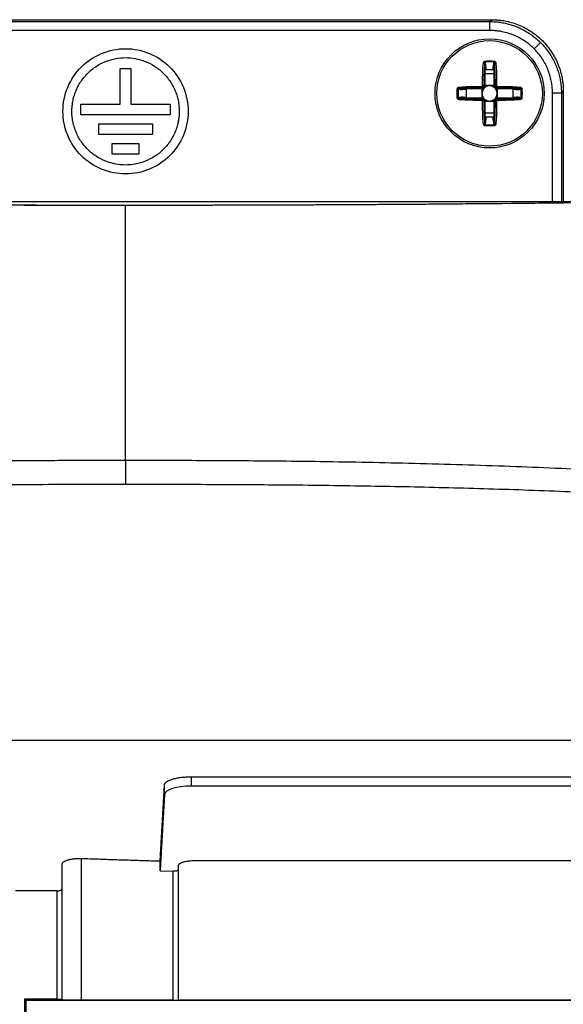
# Model space of a CAD drawing. Header units: millimetres. Extents: x -155 to 1130, y -373 to 1265.
# Tile 137 of 198: x 603 to 664, y 571 to 681. Entities that reach past the tile are written whole.
import ezdxf

# ---------------------------------------------------------------- set-up
doc = ezdxf.new("R2010")
doc.units = ezdxf.units.MM

msp = doc.modelspace()

# ---------------------------------------------------------------- linework, layer by layer
at = {"color": 7, "linetype": 'Continuous', "lineweight": 25}
for p, q in [((573.65, 681.11), (655.56, 681.11)), ((573.86, 680.9), (655.35, 680.9)), ((655.56, 681.11), (655.35, 680.9)), ((655.35, 679.9), (655.35, 680.9)), ((655.35, 679.9), (573.86, 679.9)), ((660.29, 677.85), (661, 678.56)), ((654.76, 676.22), (654.76, 676.24)), ((654.76, 673.73), (654.76, 676.22)), ((654.79, 676.38), (654.84, 676.25)), ((655.78, 676.25), (655.83, 676.38)), ((655.86, 676.24), (655.85, 676.22)), ((655.85, 676.22), (655.85, 673.73)), ((614, 675.67), (615.2, 675.67)), ((614, 671.67), (614, 675.67)), ((615.2, 675.67), (615.2, 671.67)), ((654.79, 675.8), (654.79, 673.68)), ((654.89, 675.5), (654.79, 675.56)), ((654.79, 675.08), (655.82, 675.08)), ((654.89, 675.83), (654.89, 675.5)), ((655.72, 675.5), (654.89, 675.5)), ((655.72, 675.5), (655.72, 675.83)), ((655.82, 675.56), (655.72, 675.5)), ((655.82, 673.68), (655.82, 675.8)), ((655.82, 673.74), (654.79, 673.74)), ((651.93, 673.34), (651.8, 673.39)), ((651.94, 673.42), (651.96, 673.42)), ((651.96, 673.42), (654.45, 673.42)), ((652.68, 673.29), (652.35, 673.29)), ((654.5, 673.39), (652.38, 673.39)), ((652.62, 673.39), (652.68, 673.29)), ((652.68, 673.29), (652.68, 672.46)), ((654.44, 673.39), (654.44, 672.36)), ((658.24, 673.39), (656.12, 673.39)), ((656.17, 673.42), (658.66, 673.42)), ((656.18, 672.36), (656.18, 673.39)), ((657.93, 673.29), (658, 673.39)), ((657.93, 672.46), (657.93, 673.29)), ((658.27, 673.29), (657.93, 673.29)), ((658.66, 673.42), (658.67, 673.42)), ((658.82, 673.39), (658.69, 673.34)), ((663.34, 672.91), (662.34, 672.91)), ((663.55, 673.12), (663.34, 672.91)), ((663.55, 673.12), (663.55, 660.75)), ((609.6, 671.67), (614, 671.67)), ((609.6, 670.47), (609.6, 671.67)), ((615.2, 671.67), (619.6, 671.67)), ((619.6, 671.67), (619.6, 670.47)), ((651.8, 672.35), (651.93, 672.4)), ((651.96, 672.33), (651.94, 672.32)), ((654.45, 672.33), (651.96, 672.33)), ((652.35, 672.46), (652.68, 672.46)), ((652.38, 672.36), (654.5, 672.36)), ((652.68, 672.46), (652.62, 672.36)), ((654.76, 669.52), (654.76, 672.01)), ((654.79, 672.06), (654.79, 669.94)), ((654.79, 672), (655.82, 672)), ((655.82, 669.94), (655.82, 672.06)), ((655.85, 672.01), (655.85, 669.52)), ((656.12, 672.36), (658.24, 672.36)), ((658.66, 672.33), (656.17, 672.33)), ((657.93, 672.46), (658.27, 672.46)), ((658, 672.36), (657.93, 672.46)), ((658.67, 672.32), (658.66, 672.33)), ((658.69, 672.4), (658.82, 672.35)), ((619.6, 670.47), (609.6, 670.47)), ((655.82, 670.66), (654.79, 670.66)), ((611.6, 669.47), (617.6, 669.47)), ((611.6, 668.27), (611.6, 669.47)), ((617.6, 669.47), (617.6, 668.27)), ((654.76, 669.51), (654.76, 669.52)), ((654.79, 670.18), (654.89, 670.25)), ((654.84, 669.49), (654.79, 669.36)), ((654.89, 670.25), (654.89, 669.91)), ((654.89, 670.25), (655.72, 670.25)), ((655.72, 669.91), (655.72, 670.25)), ((655.72, 670.25), (655.82, 670.18)), ((655.83, 669.36), (655.78, 669.49)), ((655.85, 669.52), (655.86, 669.51)), ((617.6, 668.27), (611.6, 668.27)), ((613.1, 667.27), (616.1, 667.27)), ((613.1, 666.07), (613.1, 667.27)), ((616.1, 667.27), (616.1, 666.07)), ((616.1, 666.07), (613.1, 666.07)), ((662.6, 660.74), (566.6, 660.74)), ((686.84, 600.52), (541.57, 600.52)), ((618.47, 587.09), (618.95, 595.56)), ((618.95, 594.51), (618.95, 595.56)), ((621.95, 596.48), (678.6, 596.48)), ((621.95, 596.48), (621.95, 595.43)), ((618.95, 594.51), (618.47, 586.04)), ((678.6, 595.43), (621.95, 595.43)), ((618.47, 587.03), (618.47, 587.09)), ((607.47, 586.66), (607.47, 583.9)), ((618.47, 585.95), (619.93, 585.91)), ((606.97, 583.73), (602.28, 583.73)), ((606.97, 571.61), (606.97, 583.73)), ((606.97, 571.61), (603.29, 571.61)), ((603.44, 571.46), (603.29, 571.61)), ((603.44, 571.46), (603.44, 448.3)), ((697.11, 571.46), (603.44, 571.46))]:
    msp.add_line(p, q, dxfattribs=at)
at = {"color": 8, "linetype": 'Continuous', "lineweight": 25}
for p, q in [((662.34, 660.74), (662.34, 672.91)), ((663.34, 672.91), (663.34, 660.75))]:
    msp.add_line(p, q, dxfattribs=at)
at = {"color": 7, "linetype": 'Continuous', "lineweight": 25, "flags": 128}
for points in [[(654.79, 675.8), (654.8, 675.8), (654.8, 675.81), (654.81, 675.82), (654.82, 675.82), (654.84, 675.82), (654.86, 675.83), (654.87, 675.83), (654.89, 675.83)], [(655.72, 675.83), (655.74, 675.83), (655.76, 675.83), (655.78, 675.82), (655.79, 675.82), (655.81, 675.82), (655.82, 675.81), (655.82, 675.8), (655.82, 675.8)], [(652.35, 673.29), (652.35, 673.31), (652.35, 673.32), (652.36, 673.34), (652.36, 673.36), (652.36, 673.37), (652.37, 673.38), (652.38, 673.38), (652.38, 673.39)], [(658.24, 673.39), (658.24, 673.38), (658.25, 673.38), (658.25, 673.37), (658.26, 673.36), (658.26, 673.34), (658.26, 673.32), (658.27, 673.31), (658.27, 673.29)], [(652.38, 672.36), (652.38, 672.36), (652.37, 672.36), (652.36, 672.37), (652.36, 672.39), (652.36, 672.4), (652.35, 672.42), (652.35, 672.44), (652.35, 672.46)], [(658.27, 672.46), (658.27, 672.44), (658.26, 672.42), (658.26, 672.4), (658.26, 672.39), (658.25, 672.37), (658.25, 672.36), (658.24, 672.36), (658.24, 672.36)], [(654.89, 669.91), (654.87, 669.91), (654.86, 669.92), (654.84, 669.92), (654.82, 669.92), (654.81, 669.93), (654.8, 669.93), (654.8, 669.94), (654.79, 669.94)], [(655.72, 669.91), (655.74, 669.91), (655.76, 669.92), (655.78, 669.92), (655.79, 669.92), (655.81, 669.93), (655.82, 669.93), (655.82, 669.94), (655.82, 669.94)]]:
    msp.add_lwpolyline(points, dxfattribs=at)
at = {"color": 7, "linetype": 'Continuous', "lineweight": 25}
for radius in [6.1, 5.9]:
    msp.add_circle((655.31, 672.87), radius, dxfattribs=at)
for centre, radius, start, end in [((654.47, 675.24), 1.04, 73.7899, 82.1658), ((654.91, 675.99), 0.274, 106.0391, 122.296), ((665.37, 677.03), 10.6, 182.9323, 183.4935), ((655.71, 675.99), 0.274, 57.704, 73.9609), ((645.24, 677.03), 10.6, 356.5065, 357.0677), ((656.15, 675.24), 1.04, 97.8342, 106.2101), ((655.31, 672.87), 1.16, 133.1044, 136.8956), ((654.52, 673.72), 0.147, 324.1289, 346.9198), ((654.66, 673.67), 0.0739, 321.4152, 25.7614), ((655.31, 672.87), 0.851, 52.7589, 127.2411), ((655.96, 673.67), 0.0739, 154.2386, 218.5848), ((656.1, 673.72), 0.147, 193.0802, 215.8711), ((655.31, 672.87), 1.16, 43.1044, 46.8956), ((651.15, 662.81), 10.6, 86.5065, 87.0677), ((652.94, 673.71), 1.04, 187.8342, 196.2101), ((652.19, 673.27), 0.274, 147.704, 163.9609), ((655.31, 672.87), 0.851, 142.7589, 217.2411), ((654.51, 673.52), 0.0739, 244.2386, 308.5848), ((654.46, 673.66), 0.147, 283.0802, 305.8711), ((655.31, 672.87), 0.959, 128.3694, 141.6306), ((655.31, 672.87), 0.851, 127.2411, 142.7589), ((655.31, 672.87), 0.851, 37.2411, 52.7589), ((655.31, 672.87), 0.959, 38.3694, 51.6306), ((655.31, 672.87), 0.851, 322.7589, 37.2411), ((656.11, 673.52), 0.0739, 231.4152, 295.7614), ((656.16, 673.66), 0.147, 234.1289, 256.9198), ((658.43, 673.27), 0.274, 16.0391, 32.296), ((657.68, 673.71), 1.04, 343.7899, 352.1658), ((659.47, 662.81), 10.6, 92.9323, 93.4935), ((651.15, 682.94), 10.6, 272.9323, 273.4935), ((652.94, 672.03), 1.04, 163.7899, 172.1658), ((652.19, 672.47), 0.274, 196.0391, 212.296), ((655.31, 672.87), 1.16, 223.1044, 226.8956), ((654.51, 672.22), 0.0739, 51.4152, 115.7614), ((654.46, 672.08), 0.147, 54.1289, 76.9198), ((655.31, 672.87), 0.959, 218.3694, 231.6306), ((655.31, 672.87), 0.851, 217.2411, 232.7589), ((654.52, 672.02), 0.147, 13.0802, 35.8711), ((654.66, 672.07), 0.0739, 334.2386, 38.5848), ((655.31, 672.87), 0.851, 232.7589, 307.2411), ((655.31, 672.87), 0.851, 307.2411, 322.7589), ((655.96, 672.07), 0.0739, 141.4152, 205.7614), ((655.31, 672.87), 0.959, 308.3694, 321.6306), ((656.1, 672.02), 0.147, 144.1289, 166.9198), ((656.11, 672.22), 0.0739, 64.2386, 128.5848), ((656.16, 672.08), 0.147, 103.0802, 125.8711), ((655.31, 672.87), 1.16, 313.1044, 316.8956), ((658.43, 672.47), 0.274, 327.704, 343.9609), ((657.68, 672.03), 1.04, 7.8342, 16.2101), ((659.47, 682.94), 10.6, 266.5065, 267.0677), ((654.47, 670.5), 1.04, 277.8342, 286.2101), ((654.91, 669.75), 0.274, 237.704, 253.9609), ((665.37, 668.71), 10.6, 176.5065, 177.0677), ((655.71, 669.75), 0.274, 286.0391, 302.296), ((645.24, 668.71), 10.6, 2.9323, 3.4935), ((656.15, 670.5), 1.04, 253.7899, 262.1658)]:
    msp.add_arc(centre, radius, start, end, dxfattribs=at)
for centre, major_axis, ratio, start_param, end_param in [((654.69, 675.8), (0, 0.598), 0.167298, 4.712389, 5.497787), ((654.69, 675.83), (0, 0.598), 0.334595, 4.712389, 5.497787), ((655.92, 675.83), (0, 0.598), 0.334595, 0.785398, 1.570796), ((655.92, 675.8), (0, 0.598), 0.167298, 0.785398, 1.570796), ((655.31, 672.87), (1.02, 0), 0.997552, 2.13451, 2.184373), ((655.31, 672.87), (1.02, 0), 0.997552, 0.95722, 1.007082), ((652.35, 673.49), (0.598, 0), 0.334595, 3.926991, 4.712389), ((652.38, 673.49), (0.598, 0), 0.167298, 3.926991, 4.712389), ((655.31, 672.87), (0, 1.02), 0.997552, 0.95722, 1.007082), ((655.31, 672.87), (0, 1.02), 0.997552, 5.276103, 5.325965), ((658.24, 673.49), (0.598, 0), 0.167298, 4.712389, 5.497787), ((658.27, 673.49), (0.598, 0), 0.334595, 4.712389, 5.497787), ((652.35, 672.26), (0.598, 0), 0.334595, 1.570796, 2.356194), ((652.38, 672.26), (0.598, 0), 0.167298, 1.570796, 2.356194), ((655.31, 672.87), (0, 1.02), 0.997552, 2.13451, 2.184373), ((655.31, 672.87), (1.02, 0), 0.997552, 4.098813, 4.148675), ((655.31, 672.87), (1.02, 0), 0.997552, 5.276103, 5.325965), ((655.31, 672.87), (0, 1.02), 0.997552, 4.098813, 4.148675), ((658.24, 672.26), (0.598, 0), 0.167298, 0.785398, 1.570796), ((658.27, 672.26), (0.598, 0), 0.334595, 0.785398, 1.570796), ((654.69, 669.94), (0, 0.598), 0.167298, 3.926991, 4.712389), ((654.69, 669.91), (0, 0.598), 0.334595, 3.926991, 4.712389), ((655.92, 669.91), (0, 0.598), 0.334595, 1.570796, 2.356194), ((655.92, 669.94), (0, 0.598), 0.167298, 1.570796, 2.356194), ((621.95, 594.49), (3, 0), 0.31297, 1.570796, 3.124139)]:
    msp.add_ellipse(centre, major_axis=major_axis, ratio=ratio, start_param=start_param, end_param=end_param, dxfattribs=at)
for points, knots in [([(655.35, 680.9), (655.44, 680.9), (655.63, 680.9), (655.92, 680.88), (656.2, 680.86), (656.48, 680.82), (656.76, 680.78), (657.04, 680.72), (657.31, 680.66), (657.58, 680.58), (657.84, 680.5), (658.1, 680.41), (658.36, 680.31), (658.61, 680.21), (658.86, 680.09), (659.1, 679.97), (659.33, 679.84), (659.56, 679.7), (659.79, 679.56), (660.01, 679.4), (660.22, 679.25), (660.42, 679.08), (660.62, 678.91), (660.82, 678.74), (660.94, 678.62), (661, 678.56)], [0, 0, 0, 0, 0.045766, 0.091323, 0.136671, 0.181812, 0.226744, 0.271468, 0.315984, 0.360292, 0.404392, 0.448284, 0.491968, 0.535445, 0.578714, 0.621775, 0.664629, 0.707276, 0.749715, 0.791947, 0.833971, 0.875789, 0.917399, 0.958803, 1, 1, 1, 1]), ([(655.56, 681.11), (655.66, 681.11), (655.85, 681.11), (656.14, 681.09), (656.43, 681.06), (656.72, 681.03), (657.17, 680.95), (657.77, 680.81), (658.52, 680.56), (659.24, 680.23), (660.18, 679.68), (661.25, 678.81), (662.12, 677.74), (662.67, 676.8), (663, 676.07), (663.25, 675.33), (663.41, 674.67), (663.5, 674.09), (663.54, 673.6), (663.55, 673.28), (663.55, 673.12)], [0, 0, 0, 0, 0.023349, 0.046653, 0.069944, 0.093253, 0.116611, 0.178362, 0.240149, 0.304458, 0.368805, 0.500006, 0.631206, 0.695511, 0.759863, 0.821607, 0.883401, 0.922279, 0.961097, 1, 1, 1, 1]), ([(660.29, 677.85), (660.23, 677.92), (660.1, 678.04), (659.9, 678.22), (659.69, 678.4), (659.47, 678.56), (659.13, 678.8), (658.66, 679.08), (658.03, 679.38), (657.38, 679.61), (656.78, 679.76), (656.25, 679.85), (655.8, 679.89), (655.5, 679.9), (655.35, 679.9)], [0, 0, 0, 0, 0.049572, 0.099041, 0.148479, 0.197964, 0.24757, 0.373698, 0.499933, 0.626081, 0.752339, 0.834923, 0.91736, 1, 1, 1, 1]), ([(661, 678.56), (661.07, 678.49), (661.2, 678.36), (661.39, 678.14), (661.57, 677.92), (661.75, 677.7), (661.92, 677.46), (662.08, 677.22), (662.23, 676.97), (662.38, 676.71), (662.52, 676.45), (662.64, 676.18), (662.76, 675.91), (662.87, 675.63), (662.96, 675.34), (663.05, 675.05), (663.13, 674.75), (663.19, 674.45), (663.25, 674.15), (663.29, 673.84), (663.32, 673.53), (663.34, 673.22), (663.34, 673.01), (663.34, 672.91)], [0, 0, 0, 0, 0.045131, 0.090511, 0.136138, 0.182014, 0.228138, 0.274511, 0.321133, 0.368003, 0.415122, 0.46249, 0.510107, 0.557974, 0.60609, 0.654455, 0.703069, 0.751933, 0.801047, 0.85041, 0.900024, 0.949887, 1, 1, 1, 1]), ([(607.6, 670.87), (607.6, 671.78), (607.78, 672.7), (608.49, 674.39), (609, 675.17), (610.3, 676.46), (611.08, 676.98), (612.77, 677.68), (613.69, 677.87), (615.52, 677.87), (616.43, 677.68), (618.13, 676.98), (618.9, 676.46), (620.2, 675.17), (620.72, 674.39), (621.42, 672.7), (621.6, 671.78), (621.6, 670.87)], [0, 0, 0, 0, 0.125, 0.125, 0.25, 0.25, 0.375, 0.375, 0.5, 0.5, 0.625, 0.625, 0.75, 0.75, 0.875, 0.875, 1, 1, 1, 1]), ([(662.34, 672.91), (662.34, 673), (662.34, 673.18), (662.32, 673.45), (662.3, 673.72), (662.26, 673.99), (662.19, 674.4), (662.05, 674.93), (661.82, 675.59), (661.52, 676.21), (661.21, 676.74), (660.9, 677.17), (660.61, 677.53), (660.4, 677.74), (660.29, 677.85)], [0, 0, 0, 0, 0.049601, 0.099096, 0.148558, 0.198064, 0.247688, 0.373848, 0.500094, 0.626231, 0.752457, 0.835009, 0.917407, 1, 1, 1, 1]), ([(608.6, 670.87), (608.6, 670.94), (608.6, 671.09), (608.62, 671.31), (608.64, 671.52), (608.67, 671.74), (608.72, 672.08), (608.83, 672.53), (609.02, 673.09), (609.27, 673.63), (609.68, 674.34), (610.33, 675.14), (611.29, 675.92), (612.36, 676.48), (613.48, 676.8), (614.6, 676.9), (615.72, 676.8), (616.84, 676.48), (617.92, 675.92), (618.88, 675.14), (619.53, 674.34), (619.94, 673.63), (620.19, 673.09), (620.38, 672.53), (620.5, 672.03), (620.56, 671.6), (620.6, 671.23), (620.6, 670.99), (620.6, 670.87)], [0, 0, 0, 0, 0.011673, 0.023325, 0.034971, 0.046627, 0.058309, 0.089191, 0.120101, 0.152271, 0.184469, 0.250118, 0.315768, 0.380053, 0.441772, 0.500003, 0.558234, 0.619953, 0.684238, 0.749887, 0.815537, 0.847706, 0.879904, 0.910786, 0.941696, 0.961137, 0.980547, 1, 1, 1, 1]), ([(654.52, 673.72), (654.52, 674.14), (654.53, 674.57), (654.54, 675.21), (654.55, 675.42), (654.57, 675.74), (654.57, 675.85), (654.59, 676.06), (654.6, 676.16), (654.61, 676.27)], [0, 0, 0, 0, 0.5, 0.5, 0.75, 0.75, 0.875, 0.875, 1, 1, 1, 1]), ([(654.61, 676.27), (654.62, 676.32), (654.63, 676.37), (654.69, 676.45), (654.73, 676.48), (654.79, 676.49)], [0, 0, 0, 0, 0.5, 0.5, 1, 1, 1, 1]), ([(654.76, 676.24), (654.74, 676.13), (654.73, 676.03), (654.72, 675.81), (654.71, 675.71), (654.69, 675.39), (654.69, 675.18), (654.67, 674.54), (654.66, 674.11), (654.66, 673.69)], [0, 0, 0, 0, 0.125, 0.125, 0.25, 0.25, 0.5, 0.5, 1, 1, 1, 1]), ([(654.79, 676.38), (654.79, 676.38), (654.79, 676.38), (654.78, 676.38), (654.78, 676.38), (654.78, 676.38), (654.78, 676.38), (654.78, 676.38), (654.77, 676.38), (654.77, 676.38), (654.77, 676.38), (654.77, 676.38), (654.77, 676.38), (654.76, 676.37), (654.76, 676.37), (654.76, 676.36), (654.76, 676.35), (654.75, 676.33), (654.75, 676.32), (654.75, 676.29), (654.76, 676.26), (654.76, 676.24)], [0, 0, 0, 0, 0.0000080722, 0.0000080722, 0.0000080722, 0.0000144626, 0.0000144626, 0.0000144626, 0.0000208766, 0.0000208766, 0.0000208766, 0.0000289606, 0.0000289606, 0.0000289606, 0.0000429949, 0.0000429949, 0.0000429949, 0.0000864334, 0.0000864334, 0.0000864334, 0.0001732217, 0.0001732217, 0.0001732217, 0.0001732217]), ([(655.83, 676.49), (655.88, 676.48), (655.93, 676.45), (655.99, 676.37), (656, 676.32), (656.01, 676.27)], [0, 0, 0, 0, 0.5, 0.5, 1, 1, 1, 1]), ([(655.86, 676.24), (655.86, 676.25), (655.86, 676.27), (655.86, 676.29), (655.86, 676.3), (655.86, 676.31), (655.86, 676.32), (655.86, 676.34), (655.86, 676.35), (655.86, 676.36), (655.86, 676.36), (655.86, 676.36), (655.86, 676.37), (655.85, 676.37), (655.85, 676.38), (655.85, 676.38), (655.85, 676.38), (655.85, 676.38), (655.84, 676.38), (655.84, 676.38), (655.84, 676.38), (655.84, 676.38), (655.84, 676.38), (655.83, 676.38), (655.83, 676.38), (655.83, 676.38), (655.83, 676.38), (655.83, 676.38)], [0, 0, 0, 0, 0.0000559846, 0.0000559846, 0.0000559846, 0.0000899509, 0.0000899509, 0.0000899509, 0.0001215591, 0.0001215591, 0.0001215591, 0.0001341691, 0.0001341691, 0.0001341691, 0.0001469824, 0.0001469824, 0.0001469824, 0.00015357, 0.00015357, 0.00015357, 0.0001602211, 0.0001602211, 0.0001602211, 0.0001662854, 0.0001662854, 0.0001662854, 0.000171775, 0.000171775, 0.000171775, 0.000171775]), ([(655.96, 673.69), (655.96, 674.11), (655.95, 674.54), (655.93, 675.18), (655.92, 675.39), (655.91, 675.71), (655.9, 675.81), (655.88, 676.03), (655.87, 676.13), (655.86, 676.24)], [0, 0, 0, 0, 0.5, 0.5, 0.75, 0.75, 0.875, 0.875, 1, 1, 1, 1]), ([(656.01, 676.27), (656.02, 676.16), (656.03, 676.06), (656.04, 675.85), (656.05, 675.74), (656.07, 675.42), (656.07, 675.21), (656.09, 674.57), (656.1, 674.14), (656.1, 673.72)], [0, 0, 0, 0, 0.125, 0.125, 0.25, 0.25, 0.5, 0.5, 1, 1, 1, 1]), ([(651.91, 673.57), (652.02, 673.58), (652.12, 673.59), (652.33, 673.61), (652.44, 673.61), (652.76, 673.63), (652.97, 673.64), (653.61, 673.65), (654.04, 673.66), (654.46, 673.66)], [0, 0, 0, 0, 0.125, 0.125, 0.25, 0.25, 0.5, 0.5, 1, 1, 1, 1]), ([(654.66, 673.69), (654.67, 673.68), (654.67, 673.68), (654.68, 673.68), (654.69, 673.68), (654.7, 673.69), (654.71, 673.69), (654.72, 673.7), (654.72, 673.7), (654.72, 673.7)], [0, 0, 0, 0, 0.00003129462, 0.00003129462, 0.00003129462, 0.00007694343, 0.00007694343, 0.00007694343, 0.00009334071, 0.00009334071, 0.00009334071, 0.00009334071]), ([(654.79, 673.68), (654.79, 673.69), (654.79, 673.69), (654.79, 673.7), (654.79, 673.71), (654.78, 673.71), (654.77, 673.72), (654.77, 673.72), (654.77, 673.73), (654.77, 673.73), (654.77, 673.73), (654.76, 673.73), (654.76, 673.73)], [0, 0, 0, 0, 0.00003541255, 0.00003541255, 0.00003541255, 0.0000763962, 0.0000763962, 0.0000763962, 0.00008898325, 0.00008898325, 0.00008898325, 0.00009107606, 0.00009107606, 0.00009107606, 0.00009107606]), ([(655.82, 673.68), (655.82, 673.69), (655.83, 673.7), (655.83, 673.7), (655.84, 673.71), (655.84, 673.72), (655.85, 673.73), (655.85, 673.73), (655.85, 673.73), (655.85, 673.73)], [0, 0, 0, 0, 0.00004221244, 0.00004221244, 0.00004221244, 0.00008891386, 0.00008891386, 0.00008891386, 0.00009100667, 0.00009100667, 0.00009100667, 0.00009100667]), ([(655.9, 673.7), (655.9, 673.7), (655.9, 673.7), (655.91, 673.69), (655.92, 673.69), (655.93, 673.68), (655.94, 673.68), (655.94, 673.68), (655.95, 673.68), (655.96, 673.69)], [0, 0, 0, 0, 0.00001656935, 0.00001656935, 0.00001656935, 0.0000626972, 0.0000626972, 0.0000626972, 0.00009432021, 0.00009432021, 0.00009432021, 0.00009432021]), ([(656.16, 673.66), (656.58, 673.66), (657.01, 673.65), (657.65, 673.64), (657.86, 673.63), (658.18, 673.61), (658.28, 673.61), (658.49, 673.59), (658.6, 673.58), (658.7, 673.57)], [0, 0, 0, 0, 0.5, 0.5, 0.75, 0.75, 0.875, 0.875, 1, 1, 1, 1]), ([(651.69, 673.39), (651.7, 673.45), (651.73, 673.49), (651.81, 673.55), (651.86, 673.56), (651.91, 673.57)], [0, 0, 0, 0, 0.5, 0.5, 1, 1, 1, 1]), ([(651.94, 673.42), (651.93, 673.42), (651.91, 673.43), (651.89, 673.43), (651.88, 673.43), (651.87, 673.43), (651.86, 673.43), (651.84, 673.43), (651.83, 673.42), (651.82, 673.42), (651.82, 673.42), (651.82, 673.42), (651.81, 673.42), (651.81, 673.42), (651.8, 673.41), (651.8, 673.41), (651.8, 673.41), (651.8, 673.41), (651.8, 673.41), (651.8, 673.4), (651.8, 673.4), (651.79, 673.4), (651.79, 673.4), (651.79, 673.4), (651.79, 673.39), (651.8, 673.39), (651.8, 673.39), (651.8, 673.39)], [0, 0, 0, 0, 0.0000559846, 0.0000559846, 0.0000559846, 0.0000899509, 0.0000899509, 0.0000899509, 0.0001215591, 0.0001215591, 0.0001215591, 0.0001341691, 0.0001341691, 0.0001341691, 0.0001469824, 0.0001469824, 0.0001469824, 0.00015357, 0.00015357, 0.00015357, 0.0001602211, 0.0001602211, 0.0001602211, 0.0001662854, 0.0001662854, 0.0001662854, 0.000171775, 0.000171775, 0.000171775, 0.000171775]), ([(654.49, 673.52), (654.07, 673.52), (653.64, 673.51), (653, 673.49), (652.79, 673.49), (652.47, 673.47), (652.37, 673.46), (652.15, 673.45), (652.05, 673.44), (651.94, 673.42)], [0, 0, 0, 0, 0.5, 0.5, 0.75, 0.75, 0.875, 0.875, 1, 1, 1, 1]), ([(654.5, 673.39), (654.49, 673.39), (654.48, 673.39), (654.48, 673.39), (654.47, 673.4), (654.46, 673.41), (654.45, 673.41), (654.45, 673.41), (654.45, 673.42), (654.45, 673.42)], [0, 0, 0, 0, 0.00004221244, 0.00004221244, 0.00004221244, 0.00008891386, 0.00008891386, 0.00008891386, 0.00009100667, 0.00009100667, 0.00009100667, 0.00009100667]), ([(654.48, 673.46), (654.48, 673.46), (654.48, 673.46), (654.49, 673.47), (654.49, 673.48), (654.5, 673.49), (654.5, 673.5), (654.5, 673.51), (654.5, 673.51), (654.49, 673.52)], [0, 0, 0, 0, 0.00001656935, 0.00001656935, 0.00001656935, 0.0000626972, 0.0000626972, 0.0000626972, 0.00009432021, 0.00009432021, 0.00009432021, 0.00009432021]), ([(658.67, 673.42), (658.57, 673.44), (658.46, 673.45), (658.25, 673.46), (658.14, 673.47), (657.83, 673.49), (657.61, 673.49), (656.98, 673.51), (656.55, 673.52), (656.12, 673.52)], [0, 0, 0, 0, 0.125, 0.125, 0.25, 0.25, 0.5, 0.5, 1, 1, 1, 1]), ([(656.12, 673.52), (656.12, 673.51), (656.12, 673.51), (656.12, 673.5), (656.12, 673.49), (656.13, 673.48), (656.13, 673.47), (656.13, 673.46), (656.14, 673.46), (656.14, 673.46)], [0, 0, 0, 0, 0.00003129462, 0.00003129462, 0.00003129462, 0.00007694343, 0.00007694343, 0.00007694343, 0.00009334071, 0.00009334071, 0.00009334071, 0.00009334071]), ([(656.12, 673.39), (656.13, 673.39), (656.13, 673.39), (656.14, 673.39), (656.15, 673.4), (656.16, 673.41), (656.17, 673.41), (656.17, 673.41), (656.17, 673.42), (656.17, 673.42)], [0, 0, 0, 0, 0.00004221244, 0.00004221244, 0.00004221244, 0.00008891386, 0.00008891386, 0.00008891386, 0.00009100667, 0.00009100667, 0.00009100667, 0.00009100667]), ([(658.82, 673.39), (658.82, 673.39), (658.82, 673.39), (658.82, 673.4), (658.82, 673.4), (658.82, 673.4), (658.82, 673.4), (658.82, 673.41), (658.82, 673.41), (658.82, 673.41), (658.82, 673.41), (658.82, 673.41), (658.81, 673.41), (658.81, 673.42), (658.8, 673.42), (658.8, 673.42), (658.79, 673.42), (658.77, 673.43), (658.76, 673.43), (658.73, 673.43), (658.7, 673.42), (658.67, 673.42)], [0, 0, 0, 0, 0.0000080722, 0.0000080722, 0.0000080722, 0.0000144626, 0.0000144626, 0.0000144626, 0.0000208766, 0.0000208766, 0.0000208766, 0.0000289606, 0.0000289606, 0.0000289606, 0.0000429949, 0.0000429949, 0.0000429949, 0.0000864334, 0.0000864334, 0.0000864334, 0.0001732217, 0.0001732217, 0.0001732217, 0.0001732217]), ([(658.7, 673.57), (658.75, 673.56), (658.8, 673.55), (658.89, 673.49), (658.92, 673.45), (658.92, 673.39)], [0, 0, 0, 0, 0.5, 0.5, 1, 1, 1, 1]), ([(651.91, 672.17), (651.86, 672.18), (651.81, 672.19), (651.73, 672.25), (651.7, 672.3), (651.69, 672.35)], [0, 0, 0, 0, 0.5, 0.5, 1, 1, 1, 1]), ([(651.8, 672.35), (651.8, 672.35), (651.79, 672.35), (651.79, 672.35), (651.79, 672.34), (651.79, 672.34), (651.8, 672.34), (651.8, 672.34), (651.8, 672.34), (651.8, 672.33), (651.8, 672.33), (651.8, 672.33), (651.8, 672.33), (651.81, 672.33), (651.81, 672.32), (651.82, 672.32), (651.83, 672.32), (651.85, 672.32), (651.86, 672.32), (651.89, 672.32), (651.92, 672.32), (651.94, 672.32)], [0, 0, 0, 0, 0.0000080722, 0.0000080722, 0.0000080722, 0.0000144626, 0.0000144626, 0.0000144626, 0.0000208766, 0.0000208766, 0.0000208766, 0.0000289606, 0.0000289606, 0.0000289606, 0.0000429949, 0.0000429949, 0.0000429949, 0.0000864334, 0.0000864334, 0.0000864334, 0.0001732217, 0.0001732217, 0.0001732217, 0.0001732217]), ([(654.46, 672.08), (654.04, 672.08), (653.61, 672.09), (652.97, 672.11), (652.76, 672.11), (652.44, 672.13), (652.33, 672.14), (652.12, 672.15), (652.02, 672.16), (651.91, 672.17)], [0, 0, 0, 0, 0.5, 0.5, 0.75, 0.75, 0.875, 0.875, 1, 1, 1, 1]), ([(651.94, 672.32), (652.05, 672.31), (652.15, 672.3), (652.37, 672.28), (652.47, 672.27), (652.79, 672.26), (653, 672.25), (653.64, 672.23), (654.07, 672.22), (654.49, 672.22)], [0, 0, 0, 0, 0.125, 0.125, 0.25, 0.25, 0.5, 0.5, 1, 1, 1, 1]), ([(654.5, 672.36), (654.49, 672.36), (654.49, 672.35), (654.48, 672.35), (654.47, 672.35), (654.47, 672.34), (654.46, 672.34), (654.46, 672.33), (654.45, 672.33), (654.45, 672.33), (654.45, 672.33), (654.45, 672.33), (654.45, 672.33)], [0, 0, 0, 0, 0.00003541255, 0.00003541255, 0.00003541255, 0.0000763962, 0.0000763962, 0.0000763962, 0.00008898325, 0.00008898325, 0.00008898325, 0.00009107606, 0.00009107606, 0.00009107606, 0.00009107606]), ([(654.49, 672.22), (654.5, 672.23), (654.5, 672.24), (654.5, 672.24), (654.5, 672.25), (654.49, 672.26), (654.49, 672.27), (654.48, 672.28), (654.48, 672.28), (654.48, 672.28)], [0, 0, 0, 0, 0.00003129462, 0.00003129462, 0.00003129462, 0.00007694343, 0.00007694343, 0.00007694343, 0.00009334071, 0.00009334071, 0.00009334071, 0.00009334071]), ([(654.61, 669.48), (654.6, 669.58), (654.59, 669.69), (654.57, 669.9), (654.57, 670), (654.55, 670.32), (654.54, 670.53), (654.53, 671.17), (654.52, 671.6), (654.52, 672.02)], [0, 0, 0, 0, 0.125, 0.125, 0.25, 0.25, 0.5, 0.5, 1, 1, 1, 1]), ([(654.66, 672.06), (654.66, 671.63), (654.67, 671.2), (654.69, 670.57), (654.69, 670.35), (654.71, 670.04), (654.72, 669.93), (654.73, 669.72), (654.74, 669.61), (654.76, 669.51)], [0, 0, 0, 0, 0.5, 0.5, 0.75, 0.75, 0.875, 0.875, 1, 1, 1, 1]), ([(654.72, 672.04), (654.72, 672.04), (654.72, 672.05), (654.71, 672.05), (654.7, 672.05), (654.69, 672.06), (654.68, 672.06), (654.67, 672.06), (654.67, 672.06), (654.66, 672.06)], [0, 0, 0, 0, 0.00001656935, 0.00001656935, 0.00001656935, 0.0000626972, 0.0000626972, 0.0000626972, 0.00009432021, 0.00009432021, 0.00009432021, 0.00009432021]), ([(654.79, 672.06), (654.79, 672.05), (654.79, 672.05), (654.79, 672.04), (654.78, 672.03), (654.77, 672.02), (654.77, 672.01), (654.77, 672.01), (654.76, 672.01), (654.76, 672.01)], [0, 0, 0, 0, 0.00004221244, 0.00004221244, 0.00004221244, 0.00008891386, 0.00008891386, 0.00008891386, 0.00009100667, 0.00009100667, 0.00009100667, 0.00009100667]), ([(655.82, 672.06), (655.82, 672.05), (655.83, 672.05), (655.83, 672.04), (655.83, 672.04), (655.84, 672.03), (655.84, 672.02), (655.85, 672.02), (655.85, 672.02), (655.85, 672.01), (655.85, 672.01), (655.85, 672.01), (655.85, 672.01)], [0, 0, 0, 0, 0.00003541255, 0.00003541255, 0.00003541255, 0.0000763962, 0.0000763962, 0.0000763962, 0.00008898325, 0.00008898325, 0.00008898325, 0.00009107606, 0.00009107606, 0.00009107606, 0.00009107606]), ([(655.86, 669.51), (655.87, 669.61), (655.88, 669.72), (655.9, 669.93), (655.91, 670.04), (655.92, 670.35), (655.93, 670.57), (655.95, 671.2), (655.96, 671.63), (655.96, 672.06)], [0, 0, 0, 0, 0.125, 0.125, 0.25, 0.25, 0.5, 0.5, 1, 1, 1, 1]), ([(655.96, 672.06), (655.95, 672.06), (655.94, 672.06), (655.94, 672.06), (655.93, 672.06), (655.92, 672.05), (655.91, 672.05), (655.9, 672.05), (655.9, 672.04), (655.9, 672.04)], [0, 0, 0, 0, 0.00003129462, 0.00003129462, 0.00003129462, 0.00007694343, 0.00007694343, 0.00007694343, 0.00009334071, 0.00009334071, 0.00009334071, 0.00009334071]), ([(656.1, 672.02), (656.1, 671.6), (656.09, 671.17), (656.07, 670.53), (656.07, 670.32), (656.05, 670), (656.04, 669.9), (656.03, 669.69), (656.02, 669.58), (656.01, 669.48)], [0, 0, 0, 0, 0.5, 0.5, 0.75, 0.75, 0.875, 0.875, 1, 1, 1, 1]), ([(656.12, 672.36), (656.13, 672.36), (656.13, 672.35), (656.14, 672.35), (656.15, 672.34), (656.16, 672.34), (656.17, 672.33), (656.17, 672.33), (656.17, 672.33), (656.17, 672.33)], [0, 0, 0, 0, 0.00004221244, 0.00004221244, 0.00004221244, 0.00008891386, 0.00008891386, 0.00008891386, 0.00009100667, 0.00009100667, 0.00009100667, 0.00009100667]), ([(656.12, 672.22), (656.55, 672.22), (656.98, 672.23), (657.61, 672.25), (657.83, 672.26), (658.14, 672.27), (658.25, 672.28), (658.46, 672.3), (658.57, 672.31), (658.67, 672.32)], [0, 0, 0, 0, 0.5, 0.5, 0.75, 0.75, 0.875, 0.875, 1, 1, 1, 1]), ([(656.14, 672.28), (656.14, 672.28), (656.13, 672.28), (656.13, 672.27), (656.13, 672.26), (656.12, 672.25), (656.12, 672.24), (656.12, 672.24), (656.12, 672.23), (656.12, 672.22)], [0, 0, 0, 0, 0.00001656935, 0.00001656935, 0.00001656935, 0.0000626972, 0.0000626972, 0.0000626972, 0.00009432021, 0.00009432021, 0.00009432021, 0.00009432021]), ([(658.7, 672.17), (658.6, 672.16), (658.49, 672.15), (658.28, 672.14), (658.18, 672.13), (657.86, 672.11), (657.65, 672.11), (657.01, 672.09), (656.58, 672.08), (656.16, 672.08)], [0, 0, 0, 0, 0.125, 0.125, 0.25, 0.25, 0.5, 0.5, 1, 1, 1, 1]), ([(658.67, 672.32), (658.69, 672.32), (658.71, 672.32), (658.73, 672.32), (658.74, 672.32), (658.75, 672.32), (658.76, 672.32), (658.77, 672.32), (658.78, 672.32), (658.79, 672.32), (658.8, 672.32), (658.8, 672.32), (658.81, 672.32), (658.81, 672.33), (658.81, 672.33), (658.82, 672.33), (658.82, 672.33), (658.82, 672.33), (658.82, 672.34), (658.82, 672.34), (658.82, 672.34), (658.82, 672.34), (658.82, 672.34), (658.82, 672.35), (658.82, 672.35), (658.82, 672.35), (658.82, 672.35), (658.82, 672.35)], [0, 0, 0, 0, 0.0000559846, 0.0000559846, 0.0000559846, 0.0000899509, 0.0000899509, 0.0000899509, 0.0001215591, 0.0001215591, 0.0001215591, 0.0001341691, 0.0001341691, 0.0001341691, 0.0001469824, 0.0001469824, 0.0001469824, 0.00015357, 0.00015357, 0.00015357, 0.0001602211, 0.0001602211, 0.0001602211, 0.0001662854, 0.0001662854, 0.0001662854, 0.000171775, 0.000171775, 0.000171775, 0.000171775]), ([(658.92, 672.35), (658.92, 672.3), (658.89, 672.25), (658.81, 672.19), (658.75, 672.18), (658.7, 672.17)], [0, 0, 0, 0, 0.5, 0.5, 1, 1, 1, 1]), ([(621.6, 670.87), (621.6, 669.95), (621.42, 669.03), (620.72, 667.34), (620.2, 666.56), (618.9, 665.27), (618.13, 664.75), (616.43, 664.05), (615.52, 663.87), (613.69, 663.87), (612.77, 664.05), (611.08, 664.75), (610.3, 665.27), (609, 666.56), (608.49, 667.34), (607.78, 669.03), (607.6, 669.95), (607.6, 670.87)], [0, 0, 0, 0, 0.125, 0.125, 0.25, 0.25, 0.375, 0.375, 0.5, 0.5, 0.625, 0.625, 0.75, 0.75, 0.875, 0.875, 1, 1, 1, 1]), ([(620.6, 670.87), (620.6, 670.79), (620.6, 670.65), (620.59, 670.43), (620.57, 670.21), (620.54, 669.99), (620.48, 669.66), (620.38, 669.21), (620.19, 668.65), (619.94, 668.1), (619.53, 667.4), (618.88, 666.59), (617.92, 665.81), (616.84, 665.26), (615.72, 664.94), (614.6, 664.83), (613.48, 664.94), (612.36, 665.26), (611.29, 665.81), (610.33, 666.59), (609.68, 667.4), (609.27, 668.1), (609.02, 668.65), (608.83, 669.21), (608.71, 669.7), (608.64, 670.14), (608.61, 670.5), (608.6, 670.74), (608.6, 670.87)], [0, 0, 0, 0, 0.011673, 0.023325, 0.034971, 0.046627, 0.058309, 0.089191, 0.120101, 0.152271, 0.184469, 0.250118, 0.315768, 0.380053, 0.441772, 0.500003, 0.558234, 0.619953, 0.684238, 0.749887, 0.815537, 0.847706, 0.879904, 0.910786, 0.941696, 0.961137, 0.980547, 1, 1, 1, 1]), ([(654.79, 669.26), (654.73, 669.26), (654.69, 669.29), (654.63, 669.38), (654.62, 669.43), (654.61, 669.48)], [0, 0, 0, 0, 0.5, 0.5, 1, 1, 1, 1]), ([(654.76, 669.51), (654.76, 669.49), (654.75, 669.47), (654.75, 669.45), (654.75, 669.44), (654.75, 669.43), (654.75, 669.42), (654.75, 669.41), (654.76, 669.4), (654.76, 669.39), (654.76, 669.38), (654.76, 669.38), (654.76, 669.37), (654.76, 669.37), (654.77, 669.37), (654.77, 669.36), (654.77, 669.36), (654.77, 669.36), (654.77, 669.36), (654.78, 669.36), (654.78, 669.36), (654.78, 669.36), (654.78, 669.36), (654.78, 669.36), (654.79, 669.36), (654.79, 669.36), (654.79, 669.36), (654.79, 669.36)], [0, 0, 0, 0, 0.0000559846, 0.0000559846, 0.0000559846, 0.0000899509, 0.0000899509, 0.0000899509, 0.0001215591, 0.0001215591, 0.0001215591, 0.0001341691, 0.0001341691, 0.0001341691, 0.0001469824, 0.0001469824, 0.0001469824, 0.00015357, 0.00015357, 0.00015357, 0.0001602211, 0.0001602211, 0.0001602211, 0.0001662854, 0.0001662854, 0.0001662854, 0.000171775, 0.000171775, 0.000171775, 0.000171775]), ([(655.83, 669.36), (655.83, 669.36), (655.83, 669.36), (655.83, 669.36), (655.84, 669.36), (655.84, 669.36), (655.84, 669.36), (655.84, 669.36), (655.84, 669.36), (655.85, 669.36), (655.85, 669.36), (655.85, 669.37), (655.85, 669.37), (655.85, 669.37), (655.86, 669.38), (655.86, 669.38), (655.86, 669.39), (655.86, 669.41), (655.86, 669.42), (655.86, 669.45), (655.86, 669.48), (655.86, 669.51)], [0, 0, 0, 0, 0.0000080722, 0.0000080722, 0.0000080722, 0.0000144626, 0.0000144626, 0.0000144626, 0.0000208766, 0.0000208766, 0.0000208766, 0.0000289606, 0.0000289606, 0.0000289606, 0.0000429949, 0.0000429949, 0.0000429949, 0.0000864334, 0.0000864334, 0.0000864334, 0.0001732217, 0.0001732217, 0.0001732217, 0.0001732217]), ([(656.01, 669.48), (656, 669.43), (655.99, 669.38), (655.93, 669.29), (655.88, 669.26), (655.83, 669.26)], [0, 0, 0, 0, 0.5, 0.5, 1, 1, 1, 1]), ([(528.98, 661.25), (535.39, 661.1), (542.02, 660.98), (555.67, 660.77), (562.7, 660.68), (571.75, 660.58), (573.57, 660.57), (577.24, 660.53), (579.09, 660.52), (584.65, 660.48), (588.36, 660.46), (599.51, 660.4), (606.98, 660.38), (618.23, 660.38), (621.99, 660.39), (627.64, 660.4), (629.52, 660.41), (633.3, 660.42), (635.18, 660.43), (644.53, 660.47), (651.87, 660.53), (666.26, 660.67), (673.3, 660.76), (681.93, 660.9), (683.65, 660.93), (687.05, 660.98), (688.74, 661.01), (693.75, 661.11), (697.02, 661.17), (700.23, 661.25)], [0, 0, 0, 0, 0.125, 0.125, 0.25, 0.25, 0.28125, 0.28125, 0.3125, 0.3125, 0.375, 0.375, 0.5, 0.5, 0.5625, 0.5625, 0.59375, 0.59375, 0.625, 0.625, 0.75, 0.75, 0.875, 0.875, 0.90625, 0.90625, 0.9375, 0.9375, 1, 1, 1, 1]), ([(665.65, 660.85), (665.65, 660.84), (665.63, 660.84), (665.56, 660.82), (665.5, 660.82), (665.34, 660.8), (665.25, 660.8), (665.03, 660.78), (664.9, 660.78), (664.61, 660.77), (664.46, 660.77), (664.13, 660.76), (663.95, 660.75), (663.58, 660.75), (663.39, 660.75), (663, 660.74), (662.8, 660.74), (662.6, 660.74)], [0, 0, 0, 0, 0.125, 0.125, 0.25, 0.25, 0.375, 0.375, 0.5, 0.5, 0.625, 0.625, 0.75, 0.75, 0.875, 0.875, 1, 1, 1, 1]), ([(529.94, 628.77), (531.56, 628.88), (534.7, 629.11), (539.26, 629.43), (543.49, 629.71), (547.39, 629.96), (553.57, 630.34), (561.81, 630.79), (572.44, 631.25), (582.87, 631.56), (592.28, 631.73), (600.48, 631.82), (607.54, 631.86), (612.25, 631.86), (614.6, 631.86)], [0, 0, 0, 0, 0.057667, 0.11156, 0.161618, 0.207784, 0.250004, 0.380674, 0.499999, 0.626445, 0.749996, 0.833292, 0.916659, 1, 1, 1, 1]), ([(614.6, 631.86), (616.01, 631.86), (618.84, 631.86), (623.08, 631.85), (627.32, 631.83), (631.55, 631.79), (637.87, 631.72), (646.34, 631.56), (656.77, 631.25), (667.39, 630.79), (676.49, 630.29), (684.57, 629.79), (691.62, 629.32), (696.62, 628.96), (699.27, 628.77)], [0, 0, 0, 0, 0.049996, 0.100015, 0.150037, 0.20004, 0.250004, 0.373555, 0.500001, 0.619326, 0.749997, 0.822558, 0.905981, 1, 1, 1, 1]), ([(614.6, 629.15), (612.91, 629.15), (609.64, 629.14), (604.9, 629.13), (600.5, 629.11), (594.54, 629.06), (587.1, 628.97), (578, 628.77), (568.97, 628.49), (560.97, 628.16), (553.96, 627.82), (547.88, 627.5), (543.71, 627.25), (541.57, 627.12)], [0, 0, 0, 0, 0.0694882, 0.1343179, 0.1944892, 0.2500027, 0.3789703, 0.5000004, 0.623658, 0.7499959, 0.8286478, 0.9119819, 1, 1, 1, 1]), ([(686.84, 627.17), (685.56, 627.25), (683.04, 627.4), (679.31, 627.6), (675.7, 627.79), (672.21, 627.97), (666.89, 628.22), (659.75, 628.51), (650.81, 628.78), (641.8, 628.97), (632.99, 629.08), (623.85, 629.14), (617.83, 629.14), (614.6, 629.15)], [0, 0, 0, 0, 0.053269, 0.104904, 0.154905, 0.203271, 0.250005, 0.376063, 0.5, 0.621001, 0.749998, 0.865998, 1, 1, 1, 1]), ([(618.95, 595.56), (618.95, 595.57), (618.95, 595.61), (618.97, 595.66), (618.99, 595.71), (619.02, 595.76), (619.06, 595.8), (619.11, 595.85), (619.22, 595.94), (619.44, 596.07), (619.83, 596.21), (620.3, 596.33), (620.75, 596.41), (621.12, 596.44), (621.39, 596.46), (621.66, 596.48), (621.85, 596.48), (621.95, 596.48)], [0, 0, 0, 0, 0.035387, 0.070515, 0.105476, 0.140362, 0.175265, 0.21028, 0.245496, 0.376974, 0.507436, 0.636584, 0.764712, 0.823941, 0.882523, 0.941021, 1, 1, 1, 1]), ([(609.69, 587.31), (609.65, 587.31), (609.57, 587.31), (609.44, 587.31), (609.32, 587.31), (609.19, 587.31), (609.07, 587.3), (608.95, 587.29), (608.73, 587.27), (608.43, 587.23), (608.11, 587.15), (607.83, 587.04), (607.66, 586.94), (607.56, 586.86), (607.51, 586.79), (607.48, 586.73), (607.48, 586.69), (607.47, 586.66)], [0, 0, 0, 0, 0.035159, 0.07064, 0.106389, 0.142349, 0.178461, 0.214662, 0.250892, 0.370681, 0.500273, 0.612696, 0.749835, 0.813195, 0.875058, 0.937724, 1, 1, 1, 1]), ([(618.47, 587.03), (617.93, 587.04), (616.82, 587.08), (615.13, 587.13), (613.37, 587.18), (611.55, 587.25), (610.32, 587.29), (609.69, 587.31)], [0, 0, 0, 0, 0.185569, 0.378352, 0.57835, 0.785566, 1, 1, 1, 1]), ([(680.07, 586.07), (680.07, 586.1), (680.07, 586.16), (680.07, 586.24), (680.07, 586.33), (680.07, 586.4), (680.07, 586.47), (680.07, 586.53), (680.05, 586.59), (680.02, 586.63), (679.95, 586.72), (679.78, 586.82), (679.45, 586.94), (679.04, 587.02), (678.67, 587.06), (678.38, 587.08), (678.15, 587.08), (677.81, 587.08), (677.36, 587.08), (676.8, 587.08), (676.13, 587.08), (675.35, 587.08), (674.13, 587.08), (672.56, 587.08), (670.76, 587.08), (669.14, 587.08), (667.72, 587.08), (665.32, 587.08), (662, 587.08), (657.8, 587.08), (653.92, 587.08), (650.02, 587.08), (646.03, 587.08), (641.91, 587.08), (637.95, 587.08), (634.68, 587.08), (632.05, 587.08), (630.02, 587.08), (628.02, 587.08), (626.39, 587.08), (625.18, 587.08), (624.4, 587.08), (623.73, 587.08), (623.17, 587.08), (622.72, 587.08), (622.38, 587.08), (622.15, 587.07), (621.86, 587.06), (621.5, 587.02), (621.08, 586.93), (620.76, 586.82), (620.59, 586.71), (620.52, 586.63), (620.49, 586.58), (620.47, 586.52), (620.47, 586.46), (620.47, 586.4), (620.47, 586.32), (620.47, 586.24), (620.47, 586.16), (620.47, 586.1), (620.47, 586.07)], [0, 0, 0, 0, 0.004872, 0.00941, 0.013614, 0.017483, 0.021016, 0.024213, 0.027078, 0.029611, 0.031811, 0.040156, 0.047575, 0.054844, 0.063329, 0.065172, 0.068717, 0.073969, 0.080926, 0.089586, 0.099949, 0.112015, 0.125785, 0.156647, 0.184561, 0.209528, 0.231548, 0.25062, 0.320608, 0.385549, 0.445443, 0.50029, 0.566542, 0.630237, 0.691377, 0.74996, 0.781868, 0.81331, 0.844285, 0.874795, 0.888515, 0.900544, 0.910881, 0.919527, 0.926482, 0.931742, 0.935309, 0.937184, 0.945689, 0.952955, 0.960365, 0.968707, 0.970982, 0.973557, 0.976429, 0.979601, 0.983076, 0.986854, 0.990935, 0.995317, 1, 1, 1, 1]), ([(620.47, 586.07), (620.47, 586.06), (620.47, 586.04), (620.44, 586.01), (620.39, 585.98), (620.32, 585.95), (620.24, 585.93), (620.14, 585.92), (620.03, 585.91), (619.97, 585.91), (619.93, 585.91)], [0, 0, 0, 0, 0.0664054, 0.2506459, 0.3873497, 0.4997837, 0.6328486, 0.7618506, 0.8847137, 1, 1, 1, 1]), ([(620.47, 586.07), (620.47, 585.3), (620.47, 583.75), (620.47, 581.4), (620.47, 579), (620.47, 576.55), (620.47, 574.05), (620.47, 572.36), (620.47, 571.51)], [0, 0, 0, 0, 0.158267, 0.319893, 0.484879, 0.653225, 0.824932, 1, 1, 1, 1]), ([(606.97, 583.73), (606.99, 583.74), (607.04, 583.74), (607.1, 583.74), (607.17, 583.75), (607.26, 583.76), (607.34, 583.78), (607.4, 583.81), (607.44, 583.84), (607.47, 583.87), (607.47, 583.89), (607.47, 583.9)], [0, 0, 0, 0, 0.077084, 0.154889, 0.234914, 0.36582, 0.501572, 0.622671, 0.747937, 0.873227, 1, 1, 1, 1]), ([(607.47, 583.9), (607.47, 583.08), (607.47, 581.44), (607.47, 578.98), (607.47, 576.52), (607.47, 574.06), (607.47, 572.42), (607.47, 571.6)], [0, 0, 0, 0, 0.200002, 0.400001, 0.599999, 0.799998, 1, 1, 1, 1]), ([(603.29, 571.61), (603.29, 570.67), (603.29, 568.8), (603.28, 565.99), (603.28, 563.18), (603.28, 560.37), (603.28, 557.55), (603.28, 554.74), (603.27, 551.93), (603.27, 549.12), (603.27, 546.3), (603.27, 543.49), (603.27, 540.68), (603.27, 537.86), (603.27, 535.05), (603.26, 532.23), (603.26, 529.42), (603.26, 526.6), (603.26, 523.78), (603.26, 520.97), (603.26, 518.15), (603.26, 515.33), (603.26, 512.51), (603.26, 509.69), (603.26, 506.88), (603.26, 504.06), (603.26, 501.24), (603.26, 498.42), (603.25, 495.59), (603.25, 492.77), (603.25, 490.89), (603.25, 489.95)], [0, 0, 0, 0, 0.0345067, 0.0690083, 0.1035051, 0.1379975, 0.172486, 0.2069708, 0.2414525, 0.2759312, 0.3104075, 0.3448818, 0.3793543, 0.4138254, 0.4482957, 0.4827653, 0.5172348, 0.5517044, 0.5861746, 0.6206458, 0.6551183, 0.6895925, 0.7240688, 0.7585476, 0.7930292, 0.8275141, 0.8620025, 0.896495, 0.9309918, 0.9654933, 1, 1, 1, 1]), ([(606.97, 571.61), (606.99, 571.61), (607.04, 571.61), (607.1, 571.61), (607.17, 571.61), (607.22, 571.6), (607.28, 571.6), (607.33, 571.6), (607.38, 571.6), (607.43, 571.6), (607.47, 571.6), (607.47, 571.6), (607.47, 571.6)], [0, 0, 0, 0, 0.082168, 0.16574, 0.249928, 0.333906, 0.416853, 0.498007, 0.578384, 0.745718, 0.867615, 1, 1, 1, 1]), ([(609.66, 571.51), (609.62, 571.51), (609.53, 571.51), (609.39, 571.51), (609.25, 571.51), (609.11, 571.51), (608.98, 571.51), (608.75, 571.51), (608.45, 571.51), (608.12, 571.51), (607.84, 571.51), (607.65, 571.52), (607.54, 571.52), (607.48, 571.52), (607.48, 571.52), (607.47, 571.52)], [0, 0, 0, 0, 0.042044, 0.083689, 0.125138, 0.166598, 0.208275, 0.250372, 0.375078, 0.500003, 0.624693, 0.749606, 0.833295, 0.916215, 1, 1, 1, 1]), ([(619.94, 571.51), (619.36, 571.51), (618.22, 571.51), (616.51, 571.51), (614.94, 571.51), (613.51, 571.51), (612.23, 571.51), (610.95, 571.51), (610.09, 571.51), (609.66, 571.51)], [0, 0, 0, 0, 0.167189, 0.333855, 0.5, 0.625081, 0.749996, 0.874998, 1, 1, 1, 1]), ([(619.94, 571.51), (619.96, 571.51), (620, 571.51), (620.07, 571.51), (620.14, 571.51), (620.2, 571.51), (620.26, 571.51), (620.32, 571.51), (620.43, 571.51), (620.46, 571.51), (620.47, 571.51)], [0, 0, 0, 0, 0.080111, 0.162722, 0.247132, 0.332537, 0.418074, 0.502874, 0.636145, 1, 1, 1, 1]), ([(680.07, 571.51), (680.07, 571.51), (680.07, 571.51), (680.07, 571.5), (680.07, 571.5), (680.07, 571.5), (680.07, 571.5), (680.06, 571.5), (680.02, 571.49), (679.93, 571.49), (679.76, 571.49), (679.52, 571.49), (679.31, 571.49), (679.08, 571.49), (678.88, 571.49), (678.72, 571.49), (678.61, 571.49), (678.48, 571.49), (677.97, 571.49), (677.03, 571.49), (675.7, 571.49), (673.59, 571.49), (670.46, 571.49), (664.41, 571.49), (657.61, 571.49), (649.42, 571.49), (642.11, 571.49), (635.4, 571.49), (630.23, 571.49), (626.89, 571.49), (624.24, 571.49), (622.86, 571.49), (622.12, 571.49), (621.99, 571.49), (621.87, 571.49), (621.7, 571.49), (621.5, 571.49), (621.19, 571.49), (620.85, 571.49), (620.62, 571.49), (620.51, 571.5), (620.48, 571.5), (620.47, 571.5), (620.47, 571.5), (620.47, 571.5), (620.47, 571.51), (620.47, 571.51)], [0, 0, 0, 0, 0.009354, 0.015628, 0.019744, 0.022347, 0.02344, 0.026031, 0.028626, 0.031257, 0.039028, 0.042887, 0.046816, 0.050723, 0.054636, 0.056594, 0.058545, 0.059586, 0.062451, 0.082566, 0.103402, 0.124959, 0.18143, 0.249976, 0.407724, 0.500017, 0.632938, 0.75006, 0.813825, 0.87508, 0.906597, 0.937589, 0.939539, 0.941496, 0.943517, 0.945402, 0.949303, 0.953218, 0.960979, 0.968752, 0.97267, 0.976566, 0.979112, 0.981023, 0.984368, 1, 1, 1, 1])]:
    msp.add_open_spline(points, degree=3, knots=knots, dxfattribs=at)
for points in [[(654.79, 676.49), (655.13, 676.51), (655.48, 676.51), (655.83, 676.49)], [(655.83, 676.38), (655.48, 676.4), (655.14, 676.4), (654.79, 676.38)], [(654.49, 673.52), (654.48, 673.56), (654.47, 673.61), (654.46, 673.66)], [(654.55, 673.55), (654.52, 673.58), (654.49, 673.62), (654.46, 673.66)], [(654.66, 673.69), (654.62, 673.7), (654.57, 673.71), (654.52, 673.72)], [(654.63, 673.63), (654.6, 673.66), (654.56, 673.69), (654.52, 673.72)], [(654.71, 673.62), (654.69, 673.61), (654.66, 673.61), (654.63, 673.63)], [(654.79, 673.67), (654.77, 673.66), (654.74, 673.64), (654.71, 673.62)], [(654.79, 673.68), (654.79, 673.68), (654.79, 673.67), (654.79, 673.67)], [(655.82, 673.67), (655.82, 673.67), (655.82, 673.68), (655.82, 673.68)], [(655.9, 673.62), (655.88, 673.64), (655.85, 673.66), (655.82, 673.67)], [(655.98, 673.63), (655.95, 673.61), (655.93, 673.61), (655.9, 673.62)], [(655.96, 673.69), (656, 673.7), (656.05, 673.71), (656.1, 673.72)], [(655.98, 673.63), (656.01, 673.66), (656.06, 673.69), (656.1, 673.72)], [(656.07, 673.55), (656.09, 673.58), (656.13, 673.62), (656.16, 673.66)], [(656.12, 673.52), (656.13, 673.56), (656.14, 673.61), (656.16, 673.66)], [(651.69, 672.35), (651.67, 672.7), (651.67, 673.05), (651.69, 673.39)], [(651.8, 673.39), (651.78, 673.04), (651.78, 672.7), (651.8, 672.35)], [(654.51, 673.39), (654.51, 673.39), (654.5, 673.39), (654.5, 673.39)], [(654.56, 673.47), (654.54, 673.44), (654.52, 673.41), (654.51, 673.39)], [(654.55, 673.55), (654.57, 673.52), (654.57, 673.49), (654.56, 673.47)], [(656.06, 673.47), (656.05, 673.49), (656.05, 673.52), (656.07, 673.55)], [(656.11, 673.39), (656.1, 673.41), (656.08, 673.44), (656.06, 673.47)], [(656.12, 673.39), (656.11, 673.39), (656.11, 673.39), (656.11, 673.39)], [(658.82, 672.35), (658.84, 672.7), (658.84, 673.04), (658.82, 673.39)], [(658.92, 673.39), (658.94, 673.05), (658.94, 672.7), (658.92, 672.35)], [(654.49, 672.22), (654.48, 672.18), (654.47, 672.13), (654.46, 672.08)], [(654.55, 672.2), (654.52, 672.17), (654.49, 672.12), (654.46, 672.08)], [(654.5, 672.36), (654.5, 672.36), (654.51, 672.36), (654.51, 672.36)], [(654.51, 672.36), (654.52, 672.33), (654.54, 672.3), (654.56, 672.28)], [(654.63, 672.11), (654.6, 672.09), (654.56, 672.05), (654.52, 672.02)], [(654.66, 672.06), (654.62, 672.05), (654.57, 672.04), (654.52, 672.02)], [(654.56, 672.28), (654.57, 672.25), (654.57, 672.23), (654.55, 672.2)], [(654.63, 672.11), (654.66, 672.13), (654.69, 672.13), (654.71, 672.12)], [(654.71, 672.12), (654.74, 672.1), (654.77, 672.08), (654.79, 672.07)], [(654.79, 672.07), (654.79, 672.07), (654.79, 672.07), (654.79, 672.06)], [(655.82, 672.07), (655.85, 672.08), (655.88, 672.1), (655.9, 672.12)], [(655.82, 672.06), (655.82, 672.07), (655.82, 672.07), (655.82, 672.07)], [(655.9, 672.12), (655.93, 672.13), (655.95, 672.13), (655.98, 672.11)], [(655.96, 672.06), (656, 672.05), (656.05, 672.04), (656.1, 672.02)], [(655.98, 672.11), (656.01, 672.09), (656.06, 672.05), (656.1, 672.02)], [(656.07, 672.2), (656.05, 672.23), (656.05, 672.25), (656.06, 672.28)], [(656.06, 672.28), (656.08, 672.3), (656.1, 672.33), (656.11, 672.36)], [(656.07, 672.2), (656.09, 672.17), (656.13, 672.12), (656.16, 672.08)], [(656.11, 672.36), (656.11, 672.36), (656.11, 672.36), (656.12, 672.36)], [(656.12, 672.22), (656.13, 672.18), (656.14, 672.13), (656.16, 672.08)], [(654.79, 669.36), (655.14, 669.34), (655.48, 669.34), (655.83, 669.36)], [(655.83, 669.26), (655.48, 669.24), (655.13, 669.24), (654.79, 669.26)], [(614.6, 660.35), (599.45, 660.35), (569.14, 660.5), (541.24, 660.93), (528.44, 661.22)], [(700.77, 661.22), (687.97, 660.93), (660.06, 660.5), (629.76, 660.35), (614.6, 660.35)], [(614.6, 631.86), (614.6, 642.49), (614.6, 652), (614.6, 660.35)], [(614.6, 631.86), (614.6, 630.97), (614.6, 630.06), (614.6, 629.15)], [(609.66, 571.51), (609.67, 576.78), (609.68, 582.05), (609.69, 587.31)], [(618.47, 585.95), (618.47, 586.31), (618.47, 586.67), (618.47, 587.03)], [(619.94, 571.51), (619.93, 576.32), (619.93, 581.12), (619.93, 585.91)]]:
    msp.add_open_spline(points, degree=3, dxfattribs=at)

doc.saveas('drawing.dxf')
